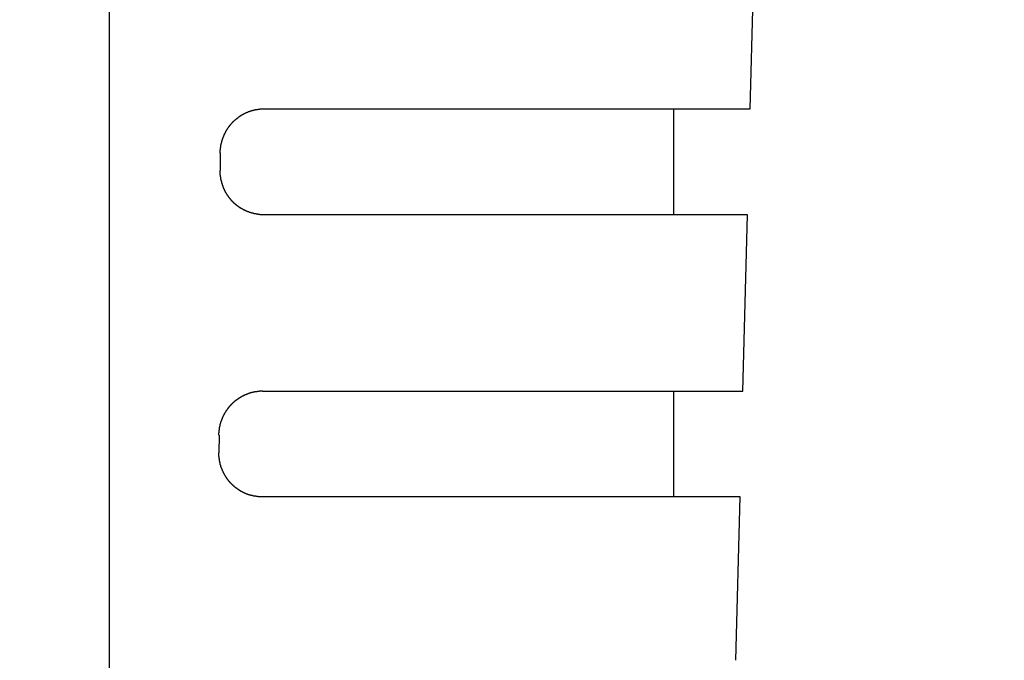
# Model space of a CAD drawing. Extents: x 85.2 to 97.4, y 23.1 to 30.3.
# Tile 6 of 43: x 88.671 to 89.111, y 24.467 to 24.753. Entities that reach past the tile are written whole.
import ezdxf

# ---------------------------------------------------------------- set-up
doc = ezdxf.new("R2010")
doc.units = 0
doc.header["$LTSCALE"] = 0.5
doc.layers.get('DEFPOINTS').update_dxf_attribs({"linetype": 'CONTINUOUS'})
doc.layers.add('BODY', color=1, linetype='CONTINUOUS')
doc.layers.add('DIM', color=254, linetype='CONTINUOUS')
doc.styles.get("Standard").update_dxf_attribs({"font": 'ROMANS.SHX'})
doc.dimstyles.get("Standard").update_dxf_attribs({"dimtxt": 2.5, "dimasz": 2.5, "dimexe": 1.25, "dimexo": 0.625, "dimtad": 1, "dimcen": 2.5, "dimazin": 3, "dimtfac": 1, "dimtmove": 0, "dimatfit": 3})

# ---------------------------------------------------------------- blocks, each defined once
blk = doc.blocks.new('*U18')
at = {"layer": 'DIM', "color": 0}
blk.add_text('1.299 [33.0]', height=0.1, dxfattribs=at).set_placement((86.64857, 24.60206))
blk = doc.blocks.new('*D7')
at = {"layer": 'DEFPOINTS', "color": 0}
for p in [(88.06127, 25.41896), (89.36048, 25.41896), (88.06127, 24.63539)]:
    blk.add_point(p, dxfattribs=at)
at = {"layer": 'DIM', "color": 0}
for p, q in [((88.06127, 25.35646), (88.06127, 24.58852)), ((89.36048, 25.35646), (89.36048, 24.58852)), ((87.93127, 24.63539), (87.6825, 24.63539)), ((89.49048, 24.63539), (89.62048, 24.63539))]:
    blk.add_line(p, q, dxfattribs=at)
for points in [[(87.93127, 24.65706), (87.93127, 24.61373), (88.06127, 24.63539)], [(89.49048, 24.65706), (89.49048, 24.61373), (89.36048, 24.63539)]]:
    blk.add_solid(points, dxfattribs=at)
at = {"layer": 'DIM'}
blk.add_blockref('*U18', (0, 0), dxfattribs=at)
blk = doc.blocks.new('*U19')
at = {"layer": 'DIM', "color": 0}
blk.add_text('.650 [16.5]', height=0.1, dxfattribs=at).set_placement((86.74293, 24.33687))
blk = doc.blocks.new('*D8')
at = {"layer": 'DEFPOINTS', "color": 0}
for p in [(88.06127, 25.38896), (88.71088, 25.19402), (88.71088, 24.37021)]:
    blk.add_point(p, dxfattribs=at)
at = {"layer": 'DIM', "color": 0}
for p, q in [((88.06127, 25.32646), (88.06127, 24.32333)), ((88.71088, 25.13152), (88.71088, 24.32333)), ((87.93127, 24.37021), (87.68162, 24.37021)), ((88.84088, 24.37021), (88.97088, 24.37021))]:
    blk.add_line(p, q, dxfattribs=at)
for points in [[(87.93127, 24.39187), (87.93127, 24.34854), (88.06127, 24.37021)], [(88.84088, 24.39187), (88.84088, 24.34854), (88.71088, 24.37021)]]:
    blk.add_solid(points, dxfattribs=at)
at = {"layer": 'DIM'}
blk.add_blockref('*U19', (0, 0), dxfattribs=at)

msp = doc.modelspace()

# ---------------------------------------------------------------- linework, layer by layer
at = {"layer": 'BODY'}
for p, q in [((88.99712, 24.71344), (88.99918, 24.79214)), ((88.77987, 24.71344), (88.99712, 24.71344)), ((88.96284, 24.71344), (88.96284, 24.6662)), ((88.76049, 24.69375), (88.76046, 24.68587)), ((88.99588, 24.6662), (88.77962, 24.6662)), ((88.99382, 24.58749), (88.99588, 24.6662)), ((88.77929, 24.58749), (88.99382, 24.58749)), ((88.96284, 24.58749), (88.96284, 24.54026)), ((88.75992, 24.5678), (88.75988, 24.55993)), ((88.99258, 24.54026), (88.77904, 24.54026)), ((88.99067, 24.46728), (88.99258, 24.54026))]:
    msp.add_line(p, q, dxfattribs=at)
for points in [[(88.7605, 24.6937, 0), (88.7605, 24.6938, 0), (88.7605, 24.6939, 0), (88.7605, 24.694, 0), (88.7605, 24.6941, 0), (88.7605, 24.6942, 0), (88.7605, 24.6942, 0), (88.7605, 24.6943, 0), (88.7605, 24.6944, 0), (88.7605, 24.6945, 0), (88.7605, 24.6946, 0), (88.7605, 24.6946, 0), (88.7605, 24.6947, 0), (88.7605, 24.6948, 0), (88.7605, 24.6949, 0), (88.7605, 24.695, 0), (88.7605, 24.695, 0), (88.7605, 24.6951, 0), (88.7606, 24.6952, 0), (88.7606, 24.6953, 0), (88.7606, 24.6954, 0), (88.7606, 24.6954, 0), (88.7606, 24.6955, 0), (88.7606, 24.6956, 0), (88.7606, 24.6957, 0), (88.7606, 24.6958, 0), (88.7606, 24.6958, 0), (88.7606, 24.6959, 0), (88.7606, 24.696, 0), (88.7606, 24.6961, 0), (88.7606, 24.6962, 0), (88.7607, 24.6962, 0), (88.7607, 24.6963, 0), (88.7607, 24.6964, 0), (88.7607, 24.6965, 0), (88.7607, 24.6966, 0), (88.7607, 24.6966, 0), (88.7607, 24.6967, 0), (88.7607, 24.6968, 0), (88.7608, 24.6969, 0), (88.7608, 24.697, 0), (88.7608, 24.697, 0), (88.7608, 24.6971, 0), (88.7608, 24.6972, 0), (88.7608, 24.6973, 0), (88.7608, 24.6974, 0), (88.7609, 24.6974, 0), (88.7609, 24.6975, 0), (88.7609, 24.6976, 0), (88.7609, 24.6977, 0), (88.7609, 24.6978, 0), (88.7609, 24.6978, 0), (88.7609, 24.6979, 0), (88.761, 24.698, 0), (88.761, 24.6981, 0), (88.761, 24.6981, 0), (88.761, 24.6982, 0), (88.761, 24.6983, 0), (88.7611, 24.6984, 0), (88.7611, 24.6985, 0), (88.7611, 24.6985, 0), (88.7611, 24.6986, 0), (88.7611, 24.6987, 0), (88.7612, 24.6988, 0), (88.7612, 24.6989, 0), (88.7612, 24.6989, 0), (88.7612, 24.699, 0), (88.7612, 24.6991, 0), (88.7613, 24.6992, 0), (88.7613, 24.6992, 0), (88.7613, 24.6993, 0), (88.7613, 24.6994, 0), (88.7614, 24.6995, 0), (88.7614, 24.6996, 0), (88.7614, 24.6996, 0), (88.7614, 24.6997, 0), (88.7615, 24.6998, 0), (88.7615, 24.6999, 0), (88.7615, 24.6999, 0), (88.7615, 24.7, 0), (88.7616, 24.7001, 0), (88.7616, 24.7002, 0), (88.7616, 24.7002, 0), (88.7616, 24.7003, 0), (88.7617, 24.7004, 0), (88.7617, 24.7005, 0), (88.7617, 24.7005, 0), (88.7617, 24.7006, 0), (88.7618, 24.7007, 0), (88.7618, 24.7008, 0), (88.7618, 24.7008, 0), (88.7619, 24.7009, 0), (88.7619, 24.701, 0), (88.7619, 24.7011, 0), (88.7619, 24.7011, 0), (88.762, 24.7012, 0), (88.762, 24.7013, 0), (88.762, 24.7014, 0), (88.7621, 24.7014, 0), (88.7621, 24.7015, 0), (88.7621, 24.7016, 0), (88.7622, 24.7017, 0), (88.7622, 24.7017, 0), (88.7622, 24.7018, 0), (88.7623, 24.7019, 0), (88.7623, 24.702, 0), (88.7623, 24.702, 0), (88.7624, 24.7021, 0), (88.7624, 24.7022, 0), (88.7624, 24.7023, 0), (88.7625, 24.7023, 0), (88.7625, 24.7024, 0), (88.7625, 24.7025, 0), (88.7626, 24.7025, 0), (88.7626, 24.7026, 0), (88.7626, 24.7027, 0), (88.7627, 24.7028, 0), (88.7627, 24.7028, 0), (88.7628, 24.7029, 0), (88.7628, 24.703, 0), (88.7628, 24.7031, 0), (88.7629, 24.7031, 0), (88.7629, 24.7032, 0), (88.763, 24.7033, 0), (88.763, 24.7033, 0), (88.763, 24.7034, 0), (88.7631, 24.7035, 0), (88.7631, 24.7035, 0), (88.7631, 24.7036, 0), (88.7632, 24.7037, 0), (88.7632, 24.7038, 0), (88.7633, 24.7038, 0), (88.7633, 24.7039, 0), (88.7634, 24.704, 0), (88.7634, 24.704, 0), (88.7634, 24.7041, 0), (88.7635, 24.7042, 0), (88.7635, 24.7042, 0), (88.7636, 24.7043, 0), (88.7636, 24.7044, 0), (88.7636, 24.7044, 0), (88.7637, 24.7045, 0), (88.7637, 24.7046, 0), (88.7638, 24.7046, 0), (88.7638, 24.7047, 0), (88.7639, 24.7048, 0), (88.7639, 24.7048, 0), (88.764, 24.7049, 0), (88.764, 24.705, 0), (88.764, 24.705, 0), (88.7641, 24.7051, 0), (88.7641, 24.7052, 0), (88.7642, 24.7052, 0), (88.7642, 24.7053, 0), (88.7643, 24.7054, 0), (88.7643, 24.7054, 0), (88.7644, 24.7055, 0), (88.7644, 24.7056, 0), (88.7645, 24.7056, 0), (88.7645, 24.7057, 0), (88.7646, 24.7058, 0), (88.7646, 24.7058, 0), (88.7647, 24.7059, 0), (88.7647, 24.7059, 0), (88.7648, 24.706, 0), (88.7648, 24.7061, 0), (88.7649, 24.7061, 0), (88.7649, 24.7062, 0), (88.765, 24.7063, 0), (88.765, 24.7063, 0), (88.7651, 24.7064, 0), (88.7651, 24.7064, 0), (88.7652, 24.7065, 0), (88.7652, 24.7066, 0), (88.7653, 24.7066, 0), (88.7653, 24.7067, 0), (88.7654, 24.7068, 0), (88.7654, 24.7068, 0), (88.7655, 24.7069, 0), (88.7655, 24.7069, 0), (88.7656, 24.707, 0), (88.7656, 24.7071, 0), (88.7657, 24.7071, 0), (88.7658, 24.7072, 0), (88.7658, 24.7072, 0), (88.7659, 24.7073, 0), (88.7659, 24.7073, 0), (88.766, 24.7074, 0), (88.766, 24.7075, 0), (88.7661, 24.7075, 0), (88.7661, 24.7076, 0), (88.7662, 24.7076, 0), (88.7663, 24.7077, 0), (88.7663, 24.7078, 0), (88.7664, 24.7078, 0), (88.7664, 24.7079, 0), (88.7665, 24.7079, 0), (88.7665, 24.708, 0), (88.7666, 24.708, 0), (88.7667, 24.7081, 0), (88.7667, 24.7081, 0), (88.7668, 24.7082, 0), (88.7668, 24.7083, 0), (88.7669, 24.7083, 0), (88.7669, 24.7084, 0), (88.767, 24.7084, 0), (88.7671, 24.7085, 0), (88.7671, 24.7085, 0), (88.7672, 24.7086, 0), (88.7672, 24.7086, 0), (88.7673, 24.7087, 0), (88.7674, 24.7087, 0), (88.7674, 24.7088, 0), (88.7675, 24.7088, 0), (88.7676, 24.7089, 0), (88.7676, 24.7089, 0), (88.7677, 24.709, 0), (88.7677, 24.709, 0), (88.7678, 24.7091, 0), (88.7679, 24.7091, 0), (88.7679, 24.7092, 0), (88.768, 24.7092, 0), (88.768, 24.7093, 0), (88.7681, 24.7093, 0), (88.7682, 24.7094, 0), (88.7682, 24.7094, 0), (88.7683, 24.7095, 0), (88.7684, 24.7095, 0), (88.7684, 24.7096, 0), (88.7685, 24.7096, 0), (88.7686, 24.7097, 0), (88.7686, 24.7097, 0), (88.7687, 24.7098, 0), (88.7687, 24.7098, 0), (88.7688, 24.7099, 0), (88.7689, 24.7099, 0), (88.7689, 24.71, 0), (88.769, 24.71, 0), (88.7691, 24.7101, 0), (88.7691, 24.7101, 0), (88.7692, 24.7101, 0), (88.7693, 24.7102, 0), (88.7693, 24.7102, 0), (88.7694, 24.7103, 0), (88.7695, 24.7103, 0), (88.7695, 24.7104, 0), (88.7696, 24.7104, 0), (88.7697, 24.7104, 0), (88.7697, 24.7105, 0), (88.7698, 24.7105, 0), (88.7699, 24.7106, 0), (88.7699, 24.7106, 0), (88.77, 24.7107, 0), (88.7701, 24.7107, 0), (88.7701, 24.7107, 0), (88.7702, 24.7108, 0), (88.7703, 24.7108, 0), (88.7704, 24.7109, 0), (88.7704, 24.7109, 0), (88.7705, 24.7109, 0), (88.7706, 24.711, 0), (88.7706, 24.711, 0), (88.7707, 24.7111, 0), (88.7708, 24.7111, 0), (88.7708, 24.7111, 0), (88.7709, 24.7112, 0), (88.771, 24.7112, 0), (88.771, 24.7112, 0), (88.7711, 24.7113, 0), (88.7712, 24.7113, 0), (88.7713, 24.7114, 0), (88.7713, 24.7114, 0), (88.7714, 24.7114, 0), (88.7715, 24.7115, 0), (88.7715, 24.7115, 0), (88.7716, 24.7115, 0), (88.7717, 24.7116, 0), (88.7718, 24.7116, 0), (88.7718, 24.7116, 0), (88.7719, 24.7117, 0), (88.772, 24.7117, 0), (88.772, 24.7117, 0), (88.7721, 24.7118, 0), (88.7722, 24.7118, 0), (88.7723, 24.7118, 0), (88.7723, 24.7119, 0), (88.7724, 24.7119, 0), (88.7725, 24.7119, 0), (88.7726, 24.712, 0), (88.7726, 24.712, 0), (88.7727, 24.712, 0), (88.7728, 24.712, 0), (88.7729, 24.7121, 0), (88.7729, 24.7121, 0), (88.773, 24.7121, 0), (88.7731, 24.7122, 0), (88.7731, 24.7122, 0), (88.7732, 24.7122, 0), (88.7733, 24.7122, 0), (88.7734, 24.7123, 0), (88.7734, 24.7123, 0), (88.7735, 24.7123, 0), (88.7736, 24.7124, 0), (88.7737, 24.7124, 0), (88.7737, 24.7124, 0), (88.7738, 24.7124, 0), (88.7739, 24.7125, 0), (88.774, 24.7125, 0), (88.774, 24.7125, 0), (88.7741, 24.7125, 0), (88.7742, 24.7126, 0), (88.7743, 24.7126, 0), (88.7743, 24.7126, 0), (88.7744, 24.7126, 0), (88.7745, 24.7127, 0), (88.7746, 24.7127, 0), (88.7747, 24.7127, 0), (88.7747, 24.7127, 0), (88.7748, 24.7127, 0), (88.7749, 24.7128, 0), (88.775, 24.7128, 0), (88.775, 24.7128, 0), (88.7751, 24.7128, 0), (88.7752, 24.7128, 0), (88.7753, 24.7129, 0), (88.7753, 24.7129, 0), (88.7754, 24.7129, 0), (88.7755, 24.7129, 0), (88.7756, 24.7129, 0), (88.7756, 24.713, 0), (88.7757, 24.713, 0), (88.7758, 24.713, 0), (88.7759, 24.713, 0), (88.776, 24.713, 0), (88.776, 24.713, 0), (88.7761, 24.7131, 0), (88.7762, 24.7131, 0), (88.7763, 24.7131, 0), (88.7763, 24.7131, 0), (88.7764, 24.7131, 0), (88.7765, 24.7131, 0), (88.7766, 24.7131, 0), (88.7767, 24.7132, 0), (88.7767, 24.7132, 0), (88.7768, 24.7132, 0), (88.7769, 24.7132, 0), (88.777, 24.7132, 0), (88.777, 24.7132, 0), (88.7771, 24.7132, 0), (88.7772, 24.7132, 0), (88.7773, 24.7133, 0), (88.7774, 24.7133, 0), (88.7774, 24.7133, 0), (88.7775, 24.7133, 0), (88.7776, 24.7133, 0), (88.7777, 24.7133, 0), (88.7777, 24.7133, 0), (88.7778, 24.7133, 0), (88.7779, 24.7133, 0), (88.778, 24.7133, 0), (88.7781, 24.7133, 0), (88.7781, 24.7134, 0), (88.7782, 24.7134, 0), (88.7783, 24.7134, 0), (88.7784, 24.7134, 0), (88.7785, 24.7134, 0), (88.7785, 24.7134, 0), (88.7786, 24.7134, 0), (88.7787, 24.7134, 0), (88.7788, 24.7134, 0), (88.7788, 24.7134, 0), (88.7789, 24.7134, 0), (88.779, 24.7134, 0), (88.7791, 24.7134, 0), (88.7792, 24.7134, 0), (88.7792, 24.7134, 0), (88.7793, 24.7134, 0), (88.7794, 24.7134, 0), (88.7795, 24.7134, 0), (88.7796, 24.7134, 0), (88.7796, 24.7134, 0), (88.7797, 24.7134, 0), (88.7798, 24.7134, 0), (88.7799, 24.7134, 0)], [(88.7796, 24.6662, 0), (88.7795, 24.6662, 0), (88.7795, 24.6662, 0), (88.7794, 24.6662, 0), (88.7793, 24.6662, 0), (88.7792, 24.6662, 0), (88.7791, 24.6662, 0), (88.7791, 24.6662, 0), (88.779, 24.6662, 0), (88.7789, 24.6662, 0), (88.7788, 24.6662, 0), (88.7788, 24.6662, 0), (88.7787, 24.6662, 0), (88.7786, 24.6662, 0), (88.7785, 24.6662, 0), (88.7784, 24.6662, 0), (88.7784, 24.6662, 0), (88.7783, 24.6662, 0), (88.7782, 24.6663, 0), (88.7781, 24.6663, 0), (88.7781, 24.6663, 0), (88.778, 24.6663, 0), (88.7779, 24.6663, 0), (88.7778, 24.6663, 0), (88.7777, 24.6663, 0), (88.7777, 24.6663, 0), (88.7776, 24.6663, 0), (88.7775, 24.6663, 0), (88.7774, 24.6663, 0), (88.7773, 24.6663, 0), (88.7773, 24.6663, 0), (88.7772, 24.6664, 0), (88.7771, 24.6664, 0), (88.777, 24.6664, 0), (88.777, 24.6664, 0), (88.7769, 24.6664, 0), (88.7768, 24.6664, 0), (88.7767, 24.6664, 0), (88.7767, 24.6664, 0), (88.7766, 24.6664, 0), (88.7765, 24.6665, 0), (88.7764, 24.6665, 0), (88.7763, 24.6665, 0), (88.7763, 24.6665, 0), (88.7762, 24.6665, 0), (88.7761, 24.6665, 0), (88.776, 24.6665, 0), (88.776, 24.6666, 0), (88.7759, 24.6666, 0), (88.7758, 24.6666, 0), (88.7757, 24.6666, 0), (88.7756, 24.6666, 0), (88.7756, 24.6666, 0), (88.7755, 24.6667, 0), (88.7754, 24.6667, 0), (88.7753, 24.6667, 0), (88.7753, 24.6667, 0), (88.7752, 24.6667, 0), (88.7751, 24.6668, 0), (88.775, 24.6668, 0), (88.775, 24.6668, 0), (88.7749, 24.6668, 0), (88.7748, 24.6668, 0), (88.7747, 24.6668, 0), (88.7747, 24.6669, 0), (88.7746, 24.6669, 0), (88.7745, 24.6669, 0), (88.7744, 24.6669, 0), (88.7744, 24.667, 0), (88.7743, 24.667, 0), (88.7742, 24.667, 0), (88.7741, 24.667, 0), (88.7741, 24.667, 0), (88.774, 24.6671, 0), (88.7739, 24.6671, 0), (88.7738, 24.6671, 0), (88.7738, 24.6671, 0), (88.7737, 24.6672, 0), (88.7736, 24.6672, 0), (88.7735, 24.6672, 0), (88.7735, 24.6672, 0), (88.7734, 24.6673, 0), (88.7733, 24.6673, 0), (88.7732, 24.6673, 0), (88.7732, 24.6674, 0), (88.7731, 24.6674, 0), (88.773, 24.6674, 0), (88.7729, 24.6674, 0), (88.7729, 24.6675, 0), (88.7728, 24.6675, 0), (88.7727, 24.6675, 0), (88.7726, 24.6675, 0), (88.7726, 24.6676, 0), (88.7725, 24.6676, 0), (88.7724, 24.6676, 0), (88.7723, 24.6677, 0), (88.7723, 24.6677, 0), (88.7722, 24.6677, 0), (88.7721, 24.6678, 0), (88.7721, 24.6678, 0), (88.772, 24.6678, 0), (88.7719, 24.6679, 0), (88.7718, 24.6679, 0), (88.7718, 24.6679, 0), (88.7717, 24.668, 0), (88.7716, 24.668, 0), (88.7716, 24.668, 0), (88.7715, 24.6681, 0), (88.7714, 24.6681, 0), (88.7713, 24.6681, 0), (88.7713, 24.6682, 0), (88.7712, 24.6682, 0), (88.7711, 24.6682, 0), (88.7711, 24.6683, 0), (88.771, 24.6683, 0), (88.7709, 24.6683, 0), (88.7708, 24.6684, 0), (88.7708, 24.6684, 0), (88.7707, 24.6685, 0), (88.7706, 24.6685, 0), (88.7706, 24.6685, 0), (88.7705, 24.6686, 0), (88.7704, 24.6686, 0), (88.7704, 24.6686, 0), (88.7703, 24.6687, 0), (88.7702, 24.6687, 0), (88.7702, 24.6688, 0), (88.7701, 24.6688, 0), (88.77, 24.6688, 0), (88.77, 24.6689, 0), (88.7699, 24.6689, 0), (88.7698, 24.669, 0), (88.7697, 24.669, 0), (88.7697, 24.669, 0), (88.7696, 24.6691, 0), (88.7695, 24.6691, 0), (88.7695, 24.6692, 0), (88.7694, 24.6692, 0), (88.7693, 24.6693, 0), (88.7693, 24.6693, 0), (88.7692, 24.6693, 0), (88.7691, 24.6694, 0), (88.7691, 24.6694, 0), (88.769, 24.6695, 0), (88.769, 24.6695, 0), (88.7689, 24.6696, 0), (88.7688, 24.6696, 0), (88.7688, 24.6697, 0), (88.7687, 24.6697, 0), (88.7686, 24.6698, 0), (88.7686, 24.6698, 0), (88.7685, 24.6698, 0), (88.7684, 24.6699, 0), (88.7684, 24.6699, 0), (88.7683, 24.67, 0), (88.7682, 24.67, 0), (88.7682, 24.6701, 0), (88.7681, 24.6701, 0), (88.7681, 24.6702, 0), (88.768, 24.6702, 0), (88.7679, 24.6703, 0), (88.7679, 24.6703, 0), (88.7678, 24.6704, 0), (88.7677, 24.6704, 0), (88.7677, 24.6705, 0), (88.7676, 24.6705, 0), (88.7676, 24.6706, 0), (88.7675, 24.6706, 0), (88.7674, 24.6707, 0), (88.7674, 24.6707, 0), (88.7673, 24.6708, 0), (88.7673, 24.6708, 0), (88.7672, 24.6709, 0), (88.7671, 24.6709, 0), (88.7671, 24.671, 0), (88.767, 24.671, 0), (88.767, 24.6711, 0), (88.7669, 24.6711, 0), (88.7668, 24.6712, 0), (88.7668, 24.6713, 0), (88.7667, 24.6713, 0), (88.7667, 24.6714, 0), (88.7666, 24.6714, 0), (88.7665, 24.6715, 0), (88.7665, 24.6715, 0), (88.7664, 24.6716, 0), (88.7664, 24.6716, 0), (88.7663, 24.6717, 0), (88.7663, 24.6718, 0), (88.7662, 24.6718, 0), (88.7662, 24.6719, 0), (88.7661, 24.6719, 0), (88.766, 24.672, 0), (88.766, 24.672, 0), (88.7659, 24.6721, 0), (88.7659, 24.6722, 0), (88.7658, 24.6722, 0), (88.7658, 24.6723, 0), (88.7657, 24.6723, 0), (88.7657, 24.6724, 0), (88.7656, 24.6724, 0), (88.7655, 24.6725, 0), (88.7655, 24.6726, 0), (88.7654, 24.6726, 0), (88.7654, 24.6727, 0), (88.7653, 24.6727, 0), (88.7653, 24.6728, 0), (88.7652, 24.6729, 0), (88.7652, 24.6729, 0), (88.7651, 24.673, 0), (88.7651, 24.673, 0), (88.765, 24.6731, 0), (88.765, 24.6732, 0), (88.7649, 24.6732, 0), (88.7649, 24.6733, 0), (88.7648, 24.6734, 0), (88.7648, 24.6734, 0), (88.7647, 24.6735, 0), (88.7647, 24.6735, 0), (88.7646, 24.6736, 0), (88.7646, 24.6737, 0), (88.7645, 24.6737, 0), (88.7645, 24.6738, 0), (88.7644, 24.6739, 0), (88.7644, 24.6739, 0), (88.7643, 24.674, 0), (88.7643, 24.674, 0), (88.7642, 24.6741, 0), (88.7642, 24.6742, 0), (88.7641, 24.6742, 0), (88.7641, 24.6743, 0), (88.7641, 24.6744, 0), (88.764, 24.6744, 0), (88.764, 24.6745, 0), (88.7639, 24.6746, 0), (88.7639, 24.6746, 0), (88.7638, 24.6747, 0), (88.7638, 24.6748, 0), (88.7637, 24.6748, 0), (88.7637, 24.6749, 0), (88.7636, 24.675, 0), (88.7636, 24.675, 0), (88.7636, 24.6751, 0), (88.7635, 24.6752, 0), (88.7635, 24.6752, 0), (88.7634, 24.6753, 0), (88.7634, 24.6754, 0), (88.7634, 24.6754, 0), (88.7633, 24.6755, 0), (88.7633, 24.6756, 0), (88.7632, 24.6756, 0), (88.7632, 24.6757, 0), (88.7631, 24.6758, 0), (88.7631, 24.6759, 0), (88.7631, 24.6759, 0), (88.763, 24.676, 0), (88.763, 24.6761, 0), (88.7629, 24.6761, 0), (88.7629, 24.6762, 0), (88.7629, 24.6763, 0), (88.7628, 24.6763, 0), (88.7628, 24.6764, 0), (88.7628, 24.6765, 0), (88.7627, 24.6766, 0), (88.7627, 24.6766, 0), (88.7626, 24.6767, 0), (88.7626, 24.6768, 0), (88.7626, 24.6768, 0), (88.7625, 24.6769, 0), (88.7625, 24.677, 0), (88.7625, 24.6771, 0), (88.7624, 24.6771, 0), (88.7624, 24.6772, 0), (88.7624, 24.6773, 0), (88.7623, 24.6773, 0), (88.7623, 24.6774, 0), (88.7623, 24.6775, 0), (88.7622, 24.6776, 0), (88.7622, 24.6776, 0), (88.7622, 24.6777, 0), (88.7621, 24.6778, 0), (88.7621, 24.6779, 0), (88.7621, 24.6779, 0), (88.762, 24.678, 0), (88.762, 24.6781, 0), (88.762, 24.6782, 0), (88.7619, 24.6782, 0), (88.7619, 24.6783, 0), (88.7619, 24.6784, 0), (88.7618, 24.6785, 0), (88.7618, 24.6785, 0), (88.7618, 24.6786, 0), (88.7618, 24.6787, 0), (88.7617, 24.6788, 0), (88.7617, 24.6788, 0), (88.7617, 24.6789, 0), (88.7616, 24.679, 0), (88.7616, 24.6791, 0), (88.7616, 24.6791, 0), (88.7616, 24.6792, 0), (88.7615, 24.6793, 0), (88.7615, 24.6794, 0), (88.7615, 24.6794, 0), (88.7615, 24.6795, 0), (88.7614, 24.6796, 0), (88.7614, 24.6797, 0), (88.7614, 24.6797, 0), (88.7614, 24.6798, 0), (88.7613, 24.6799, 0), (88.7613, 24.68, 0), (88.7613, 24.6801, 0), (88.7613, 24.6801, 0), (88.7612, 24.6802, 0), (88.7612, 24.6803, 0), (88.7612, 24.6804, 0), (88.7612, 24.6804, 0), (88.7612, 24.6805, 0), (88.7611, 24.6806, 0), (88.7611, 24.6807, 0), (88.7611, 24.6808, 0), (88.7611, 24.6808, 0), (88.7611, 24.6809, 0), (88.761, 24.681, 0), (88.761, 24.6811, 0), (88.761, 24.6811, 0), (88.761, 24.6812, 0), (88.761, 24.6813, 0), (88.7609, 24.6814, 0), (88.7609, 24.6815, 0), (88.7609, 24.6815, 0), (88.7609, 24.6816, 0), (88.7609, 24.6817, 0), (88.7609, 24.6818, 0), (88.7608, 24.6819, 0), (88.7608, 24.6819, 0), (88.7608, 24.682, 0), (88.7608, 24.6821, 0), (88.7608, 24.6822, 0), (88.7608, 24.6823, 0), (88.7608, 24.6823, 0), (88.7607, 24.6824, 0), (88.7607, 24.6825, 0), (88.7607, 24.6826, 0), (88.7607, 24.6827, 0), (88.7607, 24.6827, 0), (88.7607, 24.6828, 0), (88.7607, 24.6829, 0), (88.7607, 24.683, 0), (88.7606, 24.6831, 0), (88.7606, 24.6831, 0), (88.7606, 24.6832, 0), (88.7606, 24.6833, 0), (88.7606, 24.6834, 0), (88.7606, 24.6835, 0), (88.7606, 24.6835, 0), (88.7606, 24.6836, 0), (88.7606, 24.6837, 0), (88.7606, 24.6838, 0), (88.7605, 24.6839, 0), (88.7605, 24.6839, 0), (88.7605, 24.684, 0), (88.7605, 24.6841, 0), (88.7605, 24.6842, 0), (88.7605, 24.6843, 0), (88.7605, 24.6843, 0), (88.7605, 24.6844, 0), (88.7605, 24.6845, 0), (88.7605, 24.6846, 0), (88.7605, 24.6847, 0), (88.7605, 24.6847, 0), (88.7605, 24.6848, 0), (88.7605, 24.6849, 0), (88.7605, 24.685, 0), (88.7605, 24.6851, 0), (88.7605, 24.6851, 0), (88.7605, 24.6852, 0), (88.7605, 24.6853, 0), (88.7605, 24.6854, 0), (88.7605, 24.6855, 0), (88.7605, 24.6855, 0), (88.7605, 24.6856, 0), (88.7605, 24.6857, 0), (88.7605, 24.6858, 0), (88.7605, 24.6859, 0)], [(88.7599, 24.5678, 0), (88.7599, 24.5679, 0), (88.7599, 24.568, 0), (88.7599, 24.568, 0), (88.7599, 24.5681, 0), (88.7599, 24.5682, 0), (88.7599, 24.5683, 0), (88.7599, 24.5684, 0), (88.7599, 24.5685, 0), (88.7599, 24.5685, 0), (88.7599, 24.5686, 0), (88.7599, 24.5687, 0), (88.7599, 24.5688, 0), (88.76, 24.5689, 0), (88.76, 24.5689, 0), (88.76, 24.569, 0), (88.76, 24.5691, 0), (88.76, 24.5692, 0), (88.76, 24.5693, 0), (88.76, 24.5693, 0), (88.76, 24.5694, 0), (88.76, 24.5695, 0), (88.76, 24.5696, 0), (88.76, 24.5697, 0), (88.76, 24.5697, 0), (88.76, 24.5698, 0), (88.76, 24.5699, 0), (88.76, 24.57, 0), (88.7601, 24.5701, 0), (88.7601, 24.5701, 0), (88.7601, 24.5702, 0), (88.7601, 24.5703, 0), (88.7601, 24.5704, 0), (88.7601, 24.5705, 0), (88.7601, 24.5705, 0), (88.7601, 24.5706, 0), (88.7601, 24.5707, 0), (88.7602, 24.5708, 0), (88.7602, 24.5709, 0), (88.7602, 24.5709, 0), (88.7602, 24.571, 0), (88.7602, 24.5711, 0), (88.7602, 24.5712, 0), (88.7602, 24.5713, 0), (88.7603, 24.5713, 0), (88.7603, 24.5714, 0), (88.7603, 24.5715, 0), (88.7603, 24.5716, 0), (88.7603, 24.5717, 0), (88.7603, 24.5717, 0), (88.7603, 24.5718, 0), (88.7604, 24.5719, 0), (88.7604, 24.572, 0), (88.7604, 24.572, 0), (88.7604, 24.5721, 0), (88.7604, 24.5722, 0), (88.7604, 24.5723, 0), (88.7605, 24.5724, 0), (88.7605, 24.5724, 0), (88.7605, 24.5725, 0), (88.7605, 24.5726, 0), (88.7605, 24.5727, 0), (88.7606, 24.5728, 0), (88.7606, 24.5728, 0), (88.7606, 24.5729, 0), (88.7606, 24.573, 0), (88.7606, 24.5731, 0), (88.7607, 24.5731, 0), (88.7607, 24.5732, 0), (88.7607, 24.5733, 0), (88.7607, 24.5734, 0), (88.7608, 24.5735, 0), (88.7608, 24.5735, 0), (88.7608, 24.5736, 0), (88.7608, 24.5737, 0), (88.7609, 24.5738, 0), (88.7609, 24.5738, 0), (88.7609, 24.5739, 0), (88.7609, 24.574, 0), (88.761, 24.5741, 0), (88.761, 24.5741, 0), (88.761, 24.5742, 0), (88.761, 24.5743, 0), (88.7611, 24.5744, 0), (88.7611, 24.5745, 0), (88.7611, 24.5745, 0), (88.7611, 24.5746, 0), (88.7612, 24.5747, 0), (88.7612, 24.5748, 0), (88.7612, 24.5748, 0), (88.7613, 24.5749, 0), (88.7613, 24.575, 0), (88.7613, 24.5751, 0), (88.7613, 24.5751, 0), (88.7614, 24.5752, 0), (88.7614, 24.5753, 0), (88.7614, 24.5754, 0), (88.7615, 24.5754, 0), (88.7615, 24.5755, 0), (88.7615, 24.5756, 0), (88.7616, 24.5757, 0), (88.7616, 24.5757, 0), (88.7616, 24.5758, 0), (88.7617, 24.5759, 0), (88.7617, 24.5759, 0), (88.7617, 24.576, 0), (88.7618, 24.5761, 0), (88.7618, 24.5762, 0), (88.7618, 24.5762, 0), (88.7619, 24.5763, 0), (88.7619, 24.5764, 0), (88.7619, 24.5765, 0), (88.762, 24.5765, 0), (88.762, 24.5766, 0), (88.762, 24.5767, 0), (88.7621, 24.5768, 0), (88.7621, 24.5768, 0), (88.7622, 24.5769, 0), (88.7622, 24.577, 0), (88.7622, 24.577, 0), (88.7623, 24.5771, 0), (88.7623, 24.5772, 0), (88.7623, 24.5772, 0), (88.7624, 24.5773, 0), (88.7624, 24.5774, 0), (88.7625, 24.5775, 0), (88.7625, 24.5775, 0), (88.7625, 24.5776, 0), (88.7626, 24.5777, 0), (88.7626, 24.5777, 0), (88.7627, 24.5778, 0), (88.7627, 24.5779, 0), (88.7627, 24.5779, 0), (88.7628, 24.578, 0), (88.7628, 24.5781, 0), (88.7629, 24.5782, 0), (88.7629, 24.5782, 0), (88.7629, 24.5783, 0), (88.763, 24.5784, 0), (88.763, 24.5784, 0), (88.7631, 24.5785, 0), (88.7631, 24.5786, 0), (88.7632, 24.5786, 0), (88.7632, 24.5787, 0), (88.7633, 24.5788, 0), (88.7633, 24.5788, 0), (88.7633, 24.5789, 0), (88.7634, 24.579, 0), (88.7634, 24.579, 0), (88.7635, 24.5791, 0), (88.7635, 24.5792, 0), (88.7636, 24.5792, 0), (88.7636, 24.5793, 0), (88.7637, 24.5794, 0), (88.7637, 24.5794, 0), (88.7638, 24.5795, 0), (88.7638, 24.5796, 0), (88.7639, 24.5796, 0), (88.7639, 24.5797, 0), (88.7639, 24.5797, 0), (88.764, 24.5798, 0), (88.764, 24.5799, 0), (88.7641, 24.5799, 0), (88.7641, 24.58, 0), (88.7642, 24.5801, 0), (88.7642, 24.5801, 0), (88.7643, 24.5802, 0), (88.7643, 24.5803, 0), (88.7644, 24.5803, 0), (88.7644, 24.5804, 0), (88.7645, 24.5804, 0), (88.7645, 24.5805, 0), (88.7646, 24.5806, 0), (88.7647, 24.5806, 0), (88.7647, 24.5807, 0), (88.7648, 24.5807, 0), (88.7648, 24.5808, 0), (88.7649, 24.5809, 0), (88.7649, 24.5809, 0), (88.765, 24.581, 0), (88.765, 24.5811, 0), (88.7651, 24.5811, 0), (88.7651, 24.5812, 0), (88.7652, 24.5812, 0), (88.7652, 24.5813, 0), (88.7653, 24.5813, 0), (88.7653, 24.5814, 0), (88.7654, 24.5815, 0), (88.7655, 24.5815, 0), (88.7655, 24.5816, 0), (88.7656, 24.5816, 0), (88.7656, 24.5817, 0), (88.7657, 24.5818, 0), (88.7657, 24.5818, 0), (88.7658, 24.5819, 0), (88.7659, 24.5819, 0), (88.7659, 24.582, 0), (88.766, 24.582, 0), (88.766, 24.5821, 0), (88.7661, 24.5821, 0), (88.7661, 24.5822, 0), (88.7662, 24.5823, 0), (88.7663, 24.5823, 0), (88.7663, 24.5824, 0), (88.7664, 24.5824, 0), (88.7664, 24.5825, 0), (88.7665, 24.5825, 0), (88.7666, 24.5826, 0), (88.7666, 24.5826, 0), (88.7667, 24.5827, 0), (88.7667, 24.5827, 0), (88.7668, 24.5828, 0), (88.7669, 24.5828, 0), (88.7669, 24.5829, 0), (88.767, 24.5829, 0), (88.767, 24.583, 0), (88.7671, 24.5831, 0), (88.7672, 24.5831, 0), (88.7672, 24.5832, 0), (88.7673, 24.5832, 0), (88.7673, 24.5833, 0), (88.7674, 24.5833, 0), (88.7675, 24.5834, 0), (88.7675, 24.5834, 0), (88.7676, 24.5835, 0), (88.7677, 24.5835, 0), (88.7677, 24.5835, 0), (88.7678, 24.5836, 0), (88.7679, 24.5836, 0), (88.7679, 24.5837, 0), (88.768, 24.5837, 0), (88.768, 24.5838, 0), (88.7681, 24.5838, 0), (88.7682, 24.5839, 0), (88.7682, 24.5839, 0), (88.7683, 24.584, 0), (88.7684, 24.584, 0), (88.7684, 24.5841, 0), (88.7685, 24.5841, 0), (88.7686, 24.5842, 0), (88.7686, 24.5842, 0), (88.7687, 24.5842, 0), (88.7688, 24.5843, 0), (88.7688, 24.5843, 0), (88.7689, 24.5844, 0), (88.769, 24.5844, 0), (88.769, 24.5845, 0), (88.7691, 24.5845, 0), (88.7692, 24.5845, 0), (88.7692, 24.5846, 0), (88.7693, 24.5846, 0), (88.7694, 24.5847, 0), (88.7694, 24.5847, 0), (88.7695, 24.5848, 0), (88.7696, 24.5848, 0), (88.7696, 24.5848, 0), (88.7697, 24.5849, 0), (88.7698, 24.5849, 0), (88.7698, 24.585, 0), (88.7699, 24.585, 0), (88.77, 24.585, 0), (88.7701, 24.5851, 0), (88.7701, 24.5851, 0), (88.7702, 24.5852, 0), (88.7703, 24.5852, 0), (88.7703, 24.5852, 0), (88.7704, 24.5853, 0), (88.7705, 24.5853, 0), (88.7705, 24.5853, 0), (88.7706, 24.5854, 0), (88.7707, 24.5854, 0), (88.7708, 24.5854, 0), (88.7708, 24.5855, 0), (88.7709, 24.5855, 0), (88.771, 24.5856, 0), (88.771, 24.5856, 0), (88.7711, 24.5856, 0), (88.7712, 24.5857, 0), (88.7713, 24.5857, 0), (88.7713, 24.5857, 0), (88.7714, 24.5858, 0), (88.7715, 24.5858, 0), (88.7715, 24.5858, 0), (88.7716, 24.5859, 0), (88.7717, 24.5859, 0), (88.7718, 24.5859, 0), (88.7718, 24.586, 0), (88.7719, 24.586, 0), (88.772, 24.586, 0), (88.7721, 24.586, 0), (88.7721, 24.5861, 0), (88.7722, 24.5861, 0), (88.7723, 24.5861, 0), (88.7724, 24.5862, 0), (88.7724, 24.5862, 0), (88.7725, 24.5862, 0), (88.7726, 24.5863, 0), (88.7726, 24.5863, 0), (88.7727, 24.5863, 0), (88.7728, 24.5863, 0), (88.7729, 24.5864, 0), (88.7729, 24.5864, 0), (88.773, 24.5864, 0), (88.7731, 24.5864, 0), (88.7732, 24.5865, 0), (88.7732, 24.5865, 0), (88.7733, 24.5865, 0), (88.7734, 24.5865, 0), (88.7735, 24.5866, 0), (88.7735, 24.5866, 0), (88.7736, 24.5866, 0), (88.7737, 24.5866, 0), (88.7738, 24.5867, 0), (88.7739, 24.5867, 0), (88.7739, 24.5867, 0), (88.774, 24.5867, 0), (88.7741, 24.5868, 0), (88.7742, 24.5868, 0), (88.7742, 24.5868, 0), (88.7743, 24.5868, 0), (88.7744, 24.5868, 0), (88.7745, 24.5869, 0), (88.7745, 24.5869, 0), (88.7746, 24.5869, 0), (88.7747, 24.5869, 0), (88.7748, 24.5869, 0), (88.7748, 24.587, 0), (88.7749, 24.587, 0), (88.775, 24.587, 0), (88.7751, 24.587, 0), (88.7752, 24.587, 0), (88.7752, 24.587, 0), (88.7753, 24.5871, 0), (88.7754, 24.5871, 0), (88.7755, 24.5871, 0), (88.7755, 24.5871, 0), (88.7756, 24.5871, 0), (88.7757, 24.5871, 0), (88.7758, 24.5872, 0), (88.7758, 24.5872, 0), (88.7759, 24.5872, 0), (88.776, 24.5872, 0), (88.7761, 24.5872, 0), (88.7762, 24.5872, 0), (88.7762, 24.5872, 0), (88.7763, 24.5873, 0), (88.7764, 24.5873, 0), (88.7765, 24.5873, 0), (88.7765, 24.5873, 0), (88.7766, 24.5873, 0), (88.7767, 24.5873, 0), (88.7768, 24.5873, 0), (88.7769, 24.5873, 0), (88.7769, 24.5873, 0), (88.777, 24.5874, 0), (88.7771, 24.5874, 0), (88.7772, 24.5874, 0), (88.7773, 24.5874, 0), (88.7773, 24.5874, 0), (88.7774, 24.5874, 0), (88.7775, 24.5874, 0), (88.7776, 24.5874, 0), (88.7776, 24.5874, 0), (88.7777, 24.5874, 0), (88.7778, 24.5874, 0), (88.7779, 24.5874, 0), (88.778, 24.5874, 0), (88.778, 24.5874, 0), (88.7781, 24.5875, 0), (88.7782, 24.5875, 0), (88.7783, 24.5875, 0), (88.7783, 24.5875, 0), (88.7784, 24.5875, 0), (88.7785, 24.5875, 0), (88.7786, 24.5875, 0), (88.7787, 24.5875, 0), (88.7787, 24.5875, 0), (88.7788, 24.5875, 0), (88.7789, 24.5875, 0), (88.779, 24.5875, 0), (88.7791, 24.5875, 0), (88.7791, 24.5875, 0), (88.7792, 24.5875, 0), (88.7793, 24.5875, 0)], [(88.779, 24.5403, 0), (88.779, 24.5403, 0), (88.7789, 24.5403, 0), (88.7788, 24.5403, 0), (88.7787, 24.5403, 0), (88.7787, 24.5403, 0), (88.7786, 24.5403, 0), (88.7785, 24.5403, 0), (88.7784, 24.5403, 0), (88.7783, 24.5403, 0), (88.7783, 24.5403, 0), (88.7782, 24.5403, 0), (88.7781, 24.5403, 0), (88.778, 24.5403, 0), (88.7779, 24.5403, 0), (88.7779, 24.5403, 0), (88.7778, 24.5403, 0), (88.7777, 24.5403, 0), (88.7776, 24.5403, 0), (88.7776, 24.5403, 0), (88.7775, 24.5403, 0), (88.7774, 24.5403, 0), (88.7773, 24.5403, 0), (88.7772, 24.5403, 0), (88.7772, 24.5404, 0), (88.7771, 24.5404, 0), (88.777, 24.5404, 0), (88.7769, 24.5404, 0), (88.7769, 24.5404, 0), (88.7768, 24.5404, 0), (88.7767, 24.5404, 0), (88.7766, 24.5404, 0), (88.7765, 24.5404, 0), (88.7765, 24.5404, 0), (88.7764, 24.5404, 0), (88.7763, 24.5405, 0), (88.7762, 24.5405, 0), (88.7762, 24.5405, 0), (88.7761, 24.5405, 0), (88.776, 24.5405, 0), (88.7759, 24.5405, 0), (88.7758, 24.5405, 0), (88.7758, 24.5405, 0), (88.7757, 24.5406, 0), (88.7756, 24.5406, 0), (88.7755, 24.5406, 0), (88.7755, 24.5406, 0), (88.7754, 24.5406, 0), (88.7753, 24.5406, 0), (88.7752, 24.5407, 0), (88.7752, 24.5407, 0), (88.7751, 24.5407, 0), (88.775, 24.5407, 0), (88.7749, 24.5407, 0), (88.7748, 24.5407, 0), (88.7748, 24.5408, 0), (88.7747, 24.5408, 0), (88.7746, 24.5408, 0), (88.7745, 24.5408, 0), (88.7745, 24.5408, 0), (88.7744, 24.5408, 0), (88.7743, 24.5409, 0), (88.7742, 24.5409, 0), (88.7742, 24.5409, 0), (88.7741, 24.5409, 0), (88.774, 24.5409, 0), (88.7739, 24.541, 0), (88.7739, 24.541, 0), (88.7738, 24.541, 0), (88.7737, 24.541, 0), (88.7736, 24.5411, 0), (88.7736, 24.5411, 0), (88.7735, 24.5411, 0), (88.7734, 24.5411, 0), (88.7733, 24.5412, 0), (88.7733, 24.5412, 0), (88.7732, 24.5412, 0), (88.7731, 24.5412, 0), (88.773, 24.5412, 0), (88.773, 24.5413, 0), (88.7729, 24.5413, 0), (88.7728, 24.5413, 0), (88.7727, 24.5414, 0), (88.7727, 24.5414, 0), (88.7726, 24.5414, 0), (88.7725, 24.5414, 0), (88.7724, 24.5415, 0), (88.7724, 24.5415, 0), (88.7723, 24.5415, 0), (88.7722, 24.5415, 0), (88.7721, 24.5416, 0), (88.7721, 24.5416, 0), (88.772, 24.5416, 0), (88.7719, 24.5417, 0), (88.7718, 24.5417, 0), (88.7718, 24.5417, 0), (88.7717, 24.5418, 0), (88.7716, 24.5418, 0), (88.7716, 24.5418, 0), (88.7715, 24.5419, 0), (88.7714, 24.5419, 0), (88.7713, 24.5419, 0), (88.7713, 24.5419, 0), (88.7712, 24.542, 0), (88.7711, 24.542, 0), (88.7711, 24.542, 0), (88.771, 24.5421, 0), (88.7709, 24.5421, 0), (88.7708, 24.5421, 0), (88.7708, 24.5422, 0), (88.7707, 24.5422, 0), (88.7706, 24.5423, 0), (88.7706, 24.5423, 0), (88.7705, 24.5423, 0), (88.7704, 24.5424, 0), (88.7703, 24.5424, 0), (88.7703, 24.5424, 0), (88.7702, 24.5425, 0), (88.7701, 24.5425, 0), (88.7701, 24.5425, 0), (88.77, 24.5426, 0), (88.7699, 24.5426, 0), (88.7699, 24.5427, 0), (88.7698, 24.5427, 0), (88.7697, 24.5427, 0), (88.7697, 24.5428, 0), (88.7696, 24.5428, 0), (88.7695, 24.5429, 0), (88.7694, 24.5429, 0), (88.7694, 24.5429, 0), (88.7693, 24.543, 0), (88.7692, 24.543, 0), (88.7692, 24.5431, 0), (88.7691, 24.5431, 0), (88.769, 24.5431, 0), (88.769, 24.5432, 0), (88.7689, 24.5432, 0), (88.7688, 24.5433, 0), (88.7688, 24.5433, 0), (88.7687, 24.5434, 0), (88.7686, 24.5434, 0), (88.7686, 24.5434, 0), (88.7685, 24.5435, 0), (88.7684, 24.5435, 0), (88.7684, 24.5436, 0), (88.7683, 24.5436, 0), (88.7682, 24.5437, 0), (88.7682, 24.5437, 0), (88.7681, 24.5438, 0), (88.7681, 24.5438, 0), (88.768, 24.5439, 0), (88.7679, 24.5439, 0), (88.7679, 24.5439, 0), (88.7678, 24.544, 0), (88.7677, 24.544, 0), (88.7677, 24.5441, 0), (88.7676, 24.5441, 0), (88.7675, 24.5442, 0), (88.7675, 24.5442, 0), (88.7674, 24.5443, 0), (88.7674, 24.5443, 0), (88.7673, 24.5444, 0), (88.7672, 24.5444, 0), (88.7672, 24.5445, 0), (88.7671, 24.5445, 0), (88.767, 24.5446, 0), (88.767, 24.5446, 0), (88.7669, 24.5447, 0), (88.7669, 24.5447, 0), (88.7668, 24.5448, 0), (88.7667, 24.5448, 0), (88.7667, 24.5449, 0), (88.7666, 24.5449, 0), (88.7666, 24.545, 0), (88.7665, 24.545, 0), (88.7664, 24.5451, 0), (88.7664, 24.5452, 0), (88.7663, 24.5452, 0), (88.7663, 24.5453, 0), (88.7662, 24.5453, 0), (88.7662, 24.5454, 0), (88.7661, 24.5454, 0), (88.766, 24.5455, 0), (88.766, 24.5455, 0), (88.7659, 24.5456, 0), (88.7659, 24.5456, 0), (88.7658, 24.5457, 0), (88.7657, 24.5458, 0), (88.7657, 24.5458, 0), (88.7656, 24.5459, 0), (88.7656, 24.5459, 0), (88.7655, 24.546, 0), (88.7655, 24.546, 0), (88.7654, 24.5461, 0), (88.7654, 24.5462, 0), (88.7653, 24.5462, 0), (88.7652, 24.5463, 0), (88.7652, 24.5463, 0), (88.7651, 24.5464, 0), (88.7651, 24.5464, 0), (88.765, 24.5465, 0), (88.765, 24.5466, 0), (88.7649, 24.5466, 0), (88.7649, 24.5467, 0), (88.7648, 24.5467, 0), (88.7648, 24.5468, 0), (88.7647, 24.5469, 0), (88.7647, 24.5469, 0), (88.7646, 24.547, 0), (88.7646, 24.547, 0), (88.7645, 24.5471, 0), (88.7644, 24.5472, 0), (88.7644, 24.5472, 0), (88.7643, 24.5473, 0), (88.7643, 24.5473, 0), (88.7642, 24.5474, 0), (88.7642, 24.5475, 0), (88.7641, 24.5475, 0), (88.7641, 24.5476, 0), (88.764, 24.5477, 0), (88.764, 24.5477, 0), (88.764, 24.5478, 0), (88.7639, 24.5479, 0), (88.7639, 24.5479, 0), (88.7638, 24.548, 0), (88.7638, 24.548, 0), (88.7637, 24.5481, 0), (88.7637, 24.5482, 0), (88.7636, 24.5482, 0), (88.7636, 24.5483, 0), (88.7635, 24.5484, 0), (88.7635, 24.5484, 0), (88.7634, 24.5485, 0), (88.7634, 24.5486, 0), (88.7633, 24.5486, 0), (88.7633, 24.5487, 0), (88.7633, 24.5488, 0), (88.7632, 24.5488, 0), (88.7632, 24.5489, 0), (88.7631, 24.549, 0), (88.7631, 24.549, 0), (88.763, 24.5491, 0), (88.763, 24.5492, 0), (88.7629, 24.5492, 0), (88.7629, 24.5493, 0), (88.7629, 24.5494, 0), (88.7628, 24.5494, 0), (88.7628, 24.5495, 0), (88.7627, 24.5496, 0), (88.7627, 24.5496, 0), (88.7627, 24.5497, 0), (88.7626, 24.5498, 0), (88.7626, 24.5498, 0), (88.7625, 24.5499, 0), (88.7625, 24.55, 0), (88.7625, 24.5501, 0), (88.7624, 24.5501, 0), (88.7624, 24.5502, 0), (88.7623, 24.5503, 0), (88.7623, 24.5503, 0), (88.7623, 24.5504, 0), (88.7622, 24.5505, 0), (88.7622, 24.5505, 0), (88.7621, 24.5506, 0), (88.7621, 24.5507, 0), (88.7621, 24.5508, 0), (88.762, 24.5508, 0), (88.762, 24.5509, 0), (88.762, 24.551, 0), (88.7619, 24.551, 0), (88.7619, 24.5511, 0), (88.7619, 24.5512, 0), (88.7618, 24.5513, 0), (88.7618, 24.5513, 0), (88.7618, 24.5514, 0), (88.7617, 24.5515, 0), (88.7617, 24.5516, 0), (88.7617, 24.5516, 0), (88.7616, 24.5517, 0), (88.7616, 24.5518, 0), (88.7616, 24.5518, 0), (88.7615, 24.5519, 0), (88.7615, 24.552, 0), (88.7615, 24.5521, 0), (88.7614, 24.5521, 0), (88.7614, 24.5522, 0), (88.7614, 24.5523, 0), (88.7613, 24.5524, 0), (88.7613, 24.5524, 0), (88.7613, 24.5525, 0), (88.7612, 24.5526, 0), (88.7612, 24.5527, 0), (88.7612, 24.5527, 0), (88.7612, 24.5528, 0), (88.7611, 24.5529, 0), (88.7611, 24.553, 0), (88.7611, 24.553, 0), (88.761, 24.5531, 0), (88.761, 24.5532, 0), (88.761, 24.5533, 0), (88.761, 24.5533, 0), (88.7609, 24.5534, 0), (88.7609, 24.5535, 0), (88.7609, 24.5536, 0), (88.7609, 24.5537, 0), (88.7608, 24.5537, 0), (88.7608, 24.5538, 0), (88.7608, 24.5539, 0), (88.7608, 24.554, 0), (88.7607, 24.554, 0), (88.7607, 24.5541, 0), (88.7607, 24.5542, 0), (88.7607, 24.5543, 0), (88.7607, 24.5543, 0), (88.7606, 24.5544, 0), (88.7606, 24.5545, 0), (88.7606, 24.5546, 0), (88.7606, 24.5547, 0), (88.7605, 24.5547, 0), (88.7605, 24.5548, 0), (88.7605, 24.5549, 0), (88.7605, 24.555, 0), (88.7605, 24.555, 0), (88.7604, 24.5551, 0), (88.7604, 24.5552, 0), (88.7604, 24.5553, 0), (88.7604, 24.5554, 0), (88.7604, 24.5554, 0), (88.7604, 24.5555, 0), (88.7603, 24.5556, 0), (88.7603, 24.5557, 0), (88.7603, 24.5558, 0), (88.7603, 24.5558, 0), (88.7603, 24.5559, 0), (88.7603, 24.556, 0), (88.7602, 24.5561, 0), (88.7602, 24.5562, 0), (88.7602, 24.5562, 0), (88.7602, 24.5563, 0), (88.7602, 24.5564, 0), (88.7602, 24.5565, 0), (88.7602, 24.5565, 0), (88.7601, 24.5566, 0), (88.7601, 24.5567, 0), (88.7601, 24.5568, 0), (88.7601, 24.5569, 0), (88.7601, 24.5569, 0), (88.7601, 24.557, 0), (88.7601, 24.5571, 0), (88.7601, 24.5572, 0), (88.76, 24.5573, 0), (88.76, 24.5573, 0), (88.76, 24.5574, 0), (88.76, 24.5575, 0), (88.76, 24.5576, 0), (88.76, 24.5577, 0), (88.76, 24.5577, 0), (88.76, 24.5578, 0), (88.76, 24.5579, 0), (88.76, 24.558, 0), (88.76, 24.5581, 0), (88.76, 24.5582, 0), (88.7599, 24.5582, 0), (88.7599, 24.5583, 0), (88.7599, 24.5584, 0), (88.7599, 24.5585, 0), (88.7599, 24.5586, 0), (88.7599, 24.5586, 0), (88.7599, 24.5587, 0), (88.7599, 24.5588, 0), (88.7599, 24.5589, 0), (88.7599, 24.559, 0), (88.7599, 24.559, 0), (88.7599, 24.5591, 0), (88.7599, 24.5592, 0), (88.7599, 24.5593, 0), (88.7599, 24.5594, 0), (88.7599, 24.5594, 0), (88.7599, 24.5595, 0), (88.7599, 24.5596, 0), (88.7599, 24.5597, 0), (88.7599, 24.5598, 0), (88.7599, 24.5598, 0), (88.7599, 24.5599, 0)]]:
    msp.add_polyline3d(points, dxfattribs=at)
at = {"layer": 'DIM'}
msp.add_line((88.71088, 24.55638), (88.71088, 24.42583), dxfattribs=at)

# ---------------------------------------------------------------- dimensions: what is measured, and where the dimension line sits
for base, p1, p2, picture, middle in [((88.06127, 24.63539), (89.36048, 25.41896), (88.06127, 25.41896), '*D7', (87.14857, 24.63539)), ((88.71088, 24.37021), (88.06127, 25.38896), (88.71088, 25.19402), '*D8', (87.19055, 24.37021))]:
    dim = msp.add_linear_dim(base=base, p1=p1, p2=p2, dimstyle='Standard', dxfattribs=at)
    dim.commit()
    dim.dimension.update_dxf_attribs({"geometry": picture, "text_midpoint": middle, "dimtype": 128})

doc.saveas('drawing.dxf')
